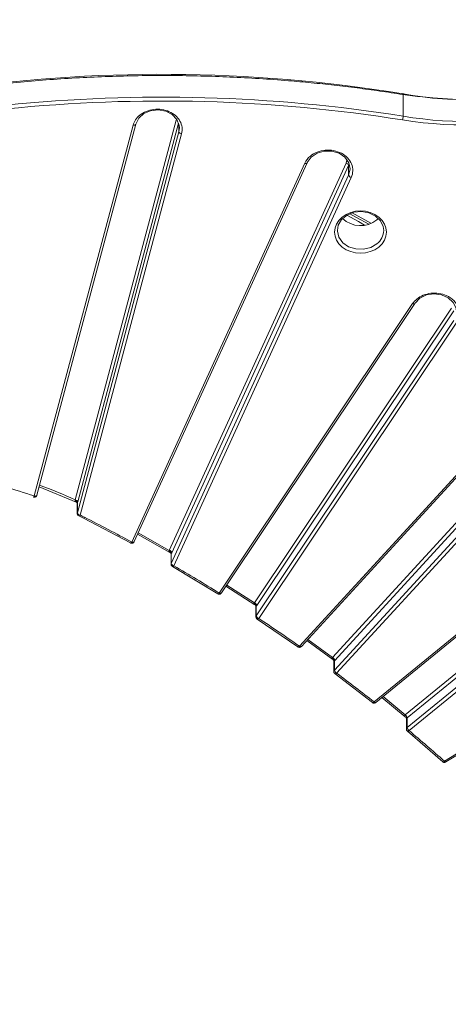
# Model space of a CAD drawing. Header units: millimetres. Extents: x 0 to 420, y 0 to 297.
# Tile 85 of 106: x 336 to 356, y 148 to 192. Entities that reach past the tile are written whole.
import ezdxf

# ---------------------------------------------------------------- set-up
doc = ezdxf.new("R2010")
doc.units = ezdxf.units.MM

msp = doc.modelspace()

# ---------------------------------------------------------------- linework, layer by layer
at = {"color": 7, "linetype": 'Continuous', "lineweight": 15}
for p, q in [((353.72074368, 187.90001704), (353.72074368, 188.91027043)), ((341.48466535, 187.49182833), (337.00783764, 170.6877277)), ((337.12862788, 170.72770535), (341.60544769, 187.53181674)), ((338.85419098, 170.51270004), (343.43895677, 187.72198123)), ((341.60680956, 187.5422921), (341.60544769, 187.53181674)), ((343.56110097, 187.19515611), (338.95876784, 169.91995156)), ((339.08091205, 169.82609526), (343.68324517, 187.10129981)), ((349.26201541, 185.76374326), (341.42210889, 168.60038624)), ((341.53580529, 168.62061312), (349.37570653, 185.78397445)), ((343.12137236, 168.22465466), (351.13590644, 185.77033447)), ((351.2530299, 185.66250153), (343.23849055, 168.11682602)), ((351.2530299, 185.22953272), (351.2530299, 185.66250153)), ((351.2530299, 185.22953272), (343.215265, 167.63301605)), ((343.33238319, 167.52518741), (351.37014282, 185.12170838)), ((352.26374557, 183.04468113), (351.4187355, 183.51490297)), ((352.53381204, 183.19687868), (352.60571456, 183.26192232)), ((354.15413973, 179.40374261), (345.38499267, 166.29050693)), ((345.48889782, 166.29318115), (354.25804488, 179.40641684)), ((363.52507529, 179.70225074), (349.02123836, 163.88188347)), ((349.11337401, 163.86957524), (363.61721357, 179.68993606)), ((346.98111489, 165.84703232), (355.90949801, 179.19837846)), ((356.0192089, 179.0773002), (347.09082577, 165.72595405)), ((350.5237261, 163.37295654), (365.12615504, 179.30086951)), ((365.22622746, 179.16754179), (350.62379062, 163.23963097)), ((356.0192089, 178.64433138), (347.06910698, 165.26050428)), ((347.17881522, 165.13943247), (356.12891451, 178.52325742)), ((365.22622746, 178.73457297), (350.6092684, 162.79082068)), ((350.70933292, 162.65749511), (365.32628935, 178.60124525)), ((337.23032032, 171.10942792), (338.90589199, 170.41282207)), ((375.11897263, 170.6051197), (355.59300416, 158.66977823)), ((355.6582027, 158.63528667), (375.1841738, 170.5706303)), ((338.95591503, 170.35079855), (338.95591503, 169.8982553)), ((338.95876784, 169.91995156), (338.95876784, 170.3602452)), ((339.02977211, 169.78493508), (339.2307678, 169.68460568)), ((339.2307678, 169.68460568), (341.36672267, 168.56131238)), ((341.68936469, 168.95678235), (343.15488701, 168.13185308)), ((361.24890313, 168.5748764), (352.40429741, 161.35289486)), ((352.48335963, 161.3282303), (361.32796535, 168.55021184)), ((343.20738618, 168.05718541), (343.20738618, 167.59734745)), ((343.215265, 167.63301605), (343.215265, 168.07083224)), ((353.82079503, 160.77728101), (362.66311956, 167.99739985)), ((362.75150677, 167.85306805), (353.90918224, 160.63294921)), ((343.23556398, 167.51829059), (343.26952117, 167.48992372)), ((343.27433381, 167.48753526), (345.32404042, 166.25450233)), ((362.75150677, 167.42009924), (353.90690104, 160.1981177)), ((353.99528825, 160.05378591), (362.83989398, 167.27576744)), ((345.69132123, 166.59588112), (347.00247018, 165.75445863)), ((347.05381557, 165.67857249), (347.05381557, 165.21159035)), ((347.06910698, 165.26050428), (347.06910698, 165.6957871)), ((347.08199338, 165.13253349), (347.11059528, 165.10864244)), ((347.11529992, 165.10497432), (348.95505201, 163.84913739)), ((349.35663245, 164.13491291), (350.53432603, 163.28063871)), ((350.5843359, 163.20327392), (350.5843359, 162.72965514)), ((350.6092684, 163.22446047), (350.62379062, 163.23963097)), ((350.6092684, 162.79082068), (350.6092684, 163.22446047)), ((350.6125137, 162.65059828), (350.63577876, 162.63116368)), ((350.64066516, 162.62643099), (352.33310611, 161.32364176)), ((352.75875767, 161.55310205), (353.82161426, 160.68514589)), ((353.90918224, 160.63294921), (353.90690104, 160.63109512)), ((353.90690104, 160.1981177), (353.90690104, 160.63109512)), ((353.87029124, 160.60441639), (353.87029124, 160.12594594)), ((353.89846904, 160.04688908), (353.91632613, 160.031969)), ((353.92168932, 160.02635672), (355.51695544, 158.64431061))]:
    msp.add_line(p, q, dxfattribs=at)
at = {"color": 8, "linetype": 'Continuous', "lineweight": 15}
for p, q in [((343.54900482, 187.58271483), (338.97633518, 170.41884374)), ((343.56110097, 187.19515611), (343.56110097, 187.5422959)), ((343.58396037, 187.36872196), (343.56110097, 187.19515611)), ((351.13590644, 185.77033447), (351.16618368, 185.91564591)), ((351.28029101, 185.73137594), (351.2530299, 185.66250153)), ((351.31588402, 185.49847654), (351.2530299, 185.22953272)), ((343.12137236, 168.22465466), (341.71617272, 169.01547471)), ((346.98111489, 165.84703232), (345.72816811, 166.650988)), ((350.5237261, 163.37295654), (349.40317837, 164.18568365)), ((352.81470761, 161.59879245), (353.82079503, 160.77728101))]:
    msp.add_line(p, q, dxfattribs=at)
at = {"color": 7, "linetype": 'Continuous', "lineweight": 15, "flags": 128}
for points in [[(353.69680427, 188.8822538), (353.7014773, 188.90040774), (353.70596068, 188.91510345), (353.7101016, 188.92575586), (353.71372623, 188.93196056), (353.71670285, 188.93348518), (353.71891556, 188.93026944), (353.72028534, 188.92242511), (353.72074368, 188.91027043)], [(341.60680956, 187.5422921), (341.73843416, 187.8047208), (341.97204624, 188.0145575), (342.27947062, 188.14649026), (342.62360754, 188.18462811), (342.9629687, 188.1243466), (343.2566137, 187.97292872), (343.46912337, 187.74863572), (343.57487245, 187.47851751), (343.58396037, 187.36872196)], [(349.37912833, 185.800239), (349.55516254, 186.04469251), (349.82296362, 186.22524882), (350.15024707, 186.32012348), (350.4975371, 186.31786933), (350.82293184, 186.21877242), (351.08720312, 186.03476604), (351.25846157, 185.78806052), (351.31605261, 185.50840515), (351.31588402, 185.49847654)], [(350.74135662, 182.72107674), (350.78499968, 182.96535173), (350.93681526, 183.2189036), (351.18122484, 183.418474), (351.49174438, 183.54243761), (351.83474597, 183.57734264), (352.17303765, 183.51942284), (352.46996483, 183.3749524), (352.69335893, 183.1595814), (352.81900132, 182.89665584), (352.84135232, 182.72030026)], [(354.26385061, 179.42698441), (354.48069087, 179.64849843), (354.777244, 179.79609199), (355.11773259, 179.85196843), (355.46108716, 179.80938463), (355.76590107, 179.67347914), (355.99541173, 179.46064191), (356.12192603, 179.1965441), (356.14128197, 179.01762249)], [(336.96700788, 170.64174013), (336.96734506, 170.6416327), (336.97340103, 170.64238945), (336.98077673, 170.64766495), (336.98919556, 170.6572462), (336.99833616, 170.67077182), (337.00783764, 170.6877277)], [(339.02979055, 169.78493293), (339.02735657, 169.78543132), (339.02582875, 169.78604605)], [(341.36228935, 168.56278893), (341.36440722, 168.56186891), (341.36669896, 168.56131882)], [(343.27431801, 167.48753956), (343.27212637, 167.4881112), (343.26954224, 167.48929568)], [(345.31892748, 166.25655092), (345.32198049, 166.25508692), (345.32401408, 166.25451092)], [(347.11528148, 165.10498077), (347.11340068, 165.10555251), (347.10986561, 165.1073283)], [(348.94930423, 163.85181611), (348.95335033, 163.84969198), (348.95502303, 163.84914814)], [(349.11337401, 163.86957524), (349.10444415, 163.86309432), (349.09199502, 163.85977079), (349.07683269, 163.86006477), (349.05953141, 163.86396761), (349.04076289, 163.87133516), (349.02123836, 163.88188347)], [(350.64065463, 162.62643529), (350.63919266, 162.62694046), (350.63457494, 162.62947531)], [(352.32669979, 161.32705599), (352.33188385, 161.32408891), (352.33307713, 161.32365251)], [(353.92166825, 160.02636532), (353.92074102, 160.0267222), (353.91491948, 160.03020966)], [(355.5098616, 158.64860443), (355.51631533, 158.64457075), (355.51692383, 158.64432351)]]:
    msp.add_lwpolyline(points, dxfattribs=at)
at = {"color": 8, "linetype": 'Continuous', "lineweight": 15, "flags": 128}
for points in [[(341.60544769, 187.53181674), (341.60445723, 187.52863394), (341.59751354, 187.51632861), (341.58622872, 187.50585568), (341.57103478, 187.49762376), (341.55251915, 187.49194466), (341.53140094, 187.48902265), (341.50849676, 187.48897815), (341.48466535, 187.49182833)], [(349.26201541, 185.76374326), (349.284859, 185.75817647), (349.30683331, 185.75558611), (349.3270796, 185.75609264), (349.34482606, 185.75966385), (349.35939043, 185.76615998), (349.37021164, 185.77534236), (349.37570653, 185.78397445)], [(351.16619422, 183.40955173), (351.69302982, 183.11870516), (351.9782955, 182.9594558)], [(351.3026341, 183.479544), (351.61582207, 183.30649438), (352.16220064, 183.00101084)], [(352.53381204, 182.11446095), (352.25250553, 181.95046022), (351.92122867, 181.86992786), (351.57587212, 181.88159011), (351.25387283, 181.98418225), (350.99011259, 182.16659265), (350.81318539, 182.40904797), (350.74225224, 182.68527693), (350.74135662, 182.72107674)], [(354.25804488, 179.40641684), (354.25549499, 179.40309655), (354.24536131, 179.39513805), (354.23171627, 179.39028736), (354.21509461, 179.38872726), (354.19612062, 179.39051575), (354.17554506, 179.39558182), (354.15413973, 179.40374261)], [(337.12862788, 170.72770535), (337.12764006, 170.7245247), (337.12068583, 170.71222797), (337.10939838, 170.7017529), (337.09420444, 170.69352098), (337.07569934, 170.68783327), (337.05458377, 170.68491341), (337.03166905, 170.68487751), (337.00783764, 170.6877277)], [(338.95591503, 169.89801439), (338.95641289, 169.90735151), (338.95876784, 169.91995156)], [(341.53580529, 168.62061312), (341.53031039, 168.61198103), (341.51948655, 168.6027965), (341.50492218, 168.59630037), (341.48717309, 168.59273561), (341.4669268, 168.59222908), (341.44495512, 168.594813), (341.42210889, 168.60038624)], [(345.48889782, 166.29318115), (345.48635057, 166.28986302), (345.47621425, 166.28190236), (345.46256921, 166.27705168), (345.44594228, 166.27549588), (345.4269762, 166.27728222), (345.40639273, 166.28235044), (345.38499267, 166.29050693)], [(352.48335963, 161.3282303), (352.47779097, 161.32495358), (352.46680118, 161.32299373), (352.45340375, 161.32496112), (352.43812552, 161.33076537), (352.42154074, 161.34019994), (352.40429741, 161.35289486)], [(355.6582027, 158.63528667), (355.65529193, 158.63390867), (355.64597748, 158.63313612), (355.63462154, 158.63654678), (355.62167192, 158.64400293), (355.60762121, 158.65522277), (355.59300416, 158.66977823)]]:
    msp.add_lwpolyline(points, dxfattribs=at)
at = {"color": 7, "linetype": 'Continuous', "lineweight": 15}
for centre, radius, start, end in [((356.66475818, 205.81382428), 17.15801137, 260.120158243, 307.879685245), ((356.62936655, 204.9455198), 17.29188398, 260.316390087, 307.6834534), ((342.80383448, 122.07326514), 67.72270065, 80.7234361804, 116.3240776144), ((342.81293765, 119.23131686), 69.5296384, 80.9741566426, 95.8577675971), ((352.82852302, 187.93611976), 0.89295079, 346.500759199, 357.682854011), ((343.68820172, 187.23415738), 0.13294999, 197.058795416, 267.863441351), ((351.10800749, 185.62250817), 0.15043592, 15.417453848, 79.31239646), ((351.39804913, 185.2695317), 0.15043436, 195.419839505, 259.309429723), ((351.79278652, 184.1242637), 1.1870812, 226.588789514, 308.626547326), ((338.84923728, 170.37984619), 0.13294617, 17.057625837, 87.864610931), ((338.83455705, 170.35582907), 0.12428927, 2.036208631, 79.877618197), ((339.08586961, 169.95895415), 0.13295135, 197.059209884, 267.863026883), ((343.09346328, 168.07682283), 0.15044323, 15.420568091, 79.308991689), ((343.08028198, 168.06763905), 0.13502078, 1.355148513, 74.356079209), ((343.36029228, 167.67301924), 0.15044323, 195.420568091, 259.308991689), ((346.91790883, 165.68908032), 0.15134682, 2.539835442, 68.499719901), ((346.92465191, 165.68562584), 0.17099742, 13.641202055, 70.719213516), ((347.2352666, 165.30082696), 0.17098228, 193.640526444, 250.721558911), ((350.43215419, 163.20863994), 0.17781938, 5.104334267, 61.386421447), ((350.43153352, 163.19955009), 0.1963906, 11.776090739, 62.002387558), ((350.80154649, 162.83091731), 0.19641437, 191.779340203, 241.999138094), ((353.68425776, 160.59619918), 0.2253614, 8.907769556, 53.069577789), ((353.68275575, 160.59351769), 0.22983429, 9.878823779, 53.086867), ((354.13332753, 160.23754922), 0.22983429, 189.878823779, 233.086867)]:
    msp.add_arc(centre, radius, start, end, dxfattribs=at)
at = {"color": 8, "linetype": 'Continuous', "lineweight": 15}
for centre, radius, start, end in [((343.40143991, 187.50894189), 0.21631753, 64.06092474, 80.012448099), ((352.06439876, 182.73372523), 0.77706954, 307.162771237, 359.010085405), ((339.01228858, 169.85899577), 0.07610271, 283.295791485, 334.385296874), ((339.21097721, 169.76440256), 0.08220662, 283.913316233, 331.47749316), ((341.35078629, 168.64271612), 0.08293813, 281.061466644, 329.310918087), ((343.29278353, 167.59718879), 0.08539739, 155.194716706, 180.055180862), ((343.26514734, 167.56528529), 0.07828473, 276.727362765, 329.189148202), ((345.31528019, 166.33895448), 0.08489402, 275.905036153, 325.202154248), ((347.14083508, 165.21123941), 0.08701694, 145.517626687, 179.926129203), ((347.11254333, 165.18583869), 0.08090427, 271.939506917, 324.99875297), ((348.95300247, 163.93657139), 0.08744659, 271.324010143, 321.289435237), ((350.67450301, 162.72856903), 0.09017107, 136.340384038, 179.462939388), ((350.64407935, 162.71032202), 0.0839566, 267.662169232, 321.00763109), ((352.33761869, 161.41394177), 0.09040341, 267.120444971, 317.524706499), ((353.96332991, 160.12412655), 0.09305326, 127.330715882, 178.985640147), ((353.93126564, 160.11313726), 0.08730108, 263.688466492, 317.168334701), ((355.52807383, 158.73742156), 0.09376336, 263.170431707, 313.827657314)]:
    msp.add_arc(centre, radius, start, end, dxfattribs=at)
at = {"color": 7, "linetype": 'Continuous', "lineweight": 15}
for points in [[(353.69680357, 187.72768116), (358.63505026, 186.94093119), (363.7305459, 188.21137327), (367.28825886, 191.1163911)], [(335.73237633, 188.22446056), (341.71474701, 188.83819081), (347.77899167, 188.67049318), (353.69680357, 187.72768116)], [(341.78845922, 187.94612011), (341.63596508, 187.82160242), (341.5305058, 187.66390043), (341.48466413, 187.49183014)], [(349.52058485, 186.09228102), (349.40655538, 185.99917131), (349.31836683, 185.88712226), (349.26201153, 185.76374752)], [(354.34603315, 179.61305336), (354.27017521, 179.55111225), (354.20555292, 179.48062415), (354.15413941, 179.40374127)], [(337.00784018, 170.68772436), (336.12020889, 170.99440063), (335.2014834, 171.23695605), (334.26199169, 171.41266391)], [(338.85419016, 170.51270035), (338.33039911, 170.76067212), (337.79129385, 170.98451654), (337.23733331, 171.18404307)], [(338.85640047, 170.4781873), (338.85545793, 170.48817004), (338.85483413, 170.49981151), (338.85419016, 170.51270035)], [(338.95877012, 170.36024336), (338.96448139, 170.37679063), (338.9703457, 170.39636761), (338.97633352, 170.41884336)], [(339.28320611, 169.72514821), (339.21455121, 169.75996356), (339.1501739, 169.79208873), (339.08091348, 169.82609502)], [(341.42210645, 168.60038709), (340.71121595, 168.98783161), (340.00927808, 169.35695233), (339.28320611, 169.72514821)], [(343.11669174, 168.19765716), (343.11811386, 168.20569531), (343.11974323, 168.21476585), (343.12137076, 168.22465469)], [(343.21526622, 168.07083129), (343.22288064, 168.08426701), (343.23062768, 168.09961347), (343.23848948, 168.11682476)], [(345.3849916, 166.29050804), (344.70386372, 166.71449661), (344.03021261, 167.11970991), (343.33238494, 167.52518797)], [(346.97337938, 165.82989577), (346.97590909, 165.83517179), (346.97851323, 165.84090618), (346.98111675, 165.847029)], [(347.06910686, 165.69578875), (347.07628938, 165.70498522), (347.08353063, 165.71504194), (347.09082663, 165.72595224)], [(349.02123731, 163.88188485), (348.40994534, 164.31242419), (347.80614063, 164.72455153), (347.17881673, 165.13943033)], [(350.51731322, 163.36474209), (350.51944173, 163.36736086), (350.52158279, 163.37010295), (350.52372375, 163.37295753)], [(352.40429983, 161.35289398), (351.84241485, 161.79857352), (351.28735966, 162.22579524), (350.7093359, 162.65749471)], [(353.81966597, 160.77634472), (353.82004166, 160.77665449), (353.82041738, 160.77696629), (353.82079311, 160.77728008)], [(355.59300659, 158.66977828), (355.06431352, 159.14175827), (354.54110425, 159.59498349), (353.99529009, 160.05378551)]]:
    msp.add_open_spline(points, degree=3, dxfattribs=at)
for points, knots in [([(353.69680427, 188.8822538), (354.29662535, 188.8040974), (355.49631072, 188.64777895), (357.33937224, 188.64024707), (359.18947746, 188.80429019), (361.02222699, 189.16114421), (362.78350591, 189.70298425), (364.4461114, 190.40281197), (365.44487374, 190.9988045), (365.94007391, 191.29430582)], [0, 0, 0, 0, 0.1401929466, 0.2803959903, 0.4243480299, 0.5694166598, 0.7144854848, 0.8584379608, 1, 1, 1, 1]), ([(312.83829565, 182.75858546), (312.98682638, 182.83346089), (313.28383892, 182.98318709), (313.73248261, 183.20348858), (314.18330199, 183.42059385), (314.63652824, 183.63419894), (315.09209943, 183.84438525), (315.5500321, 184.05113097), (316.01032196, 184.25444197), (316.47296956, 184.45431654), (316.93797694, 184.65075561), (318.03816584, 185.10509249), (319.79589045, 185.78136785), (322.25277805, 186.61443081), (324.76225762, 187.3549588), (327.32294121, 188.00089056), (329.92200072, 188.54847107), (332.55372094, 188.99558218), (335.20843983, 189.34077991), (337.87614943, 189.58256708), (340.55093608, 189.72129805), (343.21882106, 189.75674566), (345.87797379, 189.69043572), (347.98925584, 189.55695628), (349.56161295, 189.41543563), (350.59985584, 189.30622193), (351.63522295, 189.18111891), (352.66805653, 189.04152947), (353.35382739, 188.93535691), (353.69680357, 188.88225658)], [0, 0, 0, 0, 0.012314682, 0.0246253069, 0.0369329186, 0.0492385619, 0.0615432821, 0.0738481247, 0.0861541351, 0.0984623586, 0.1107738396, 0.123089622, 0.1854410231, 0.2477985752, 0.3107052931, 0.3736182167, 0.4368063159, 0.5000006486, 0.5631887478, 0.6263830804, 0.6892897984, 0.752202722, 0.8145541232, 0.8769116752, 0.9015367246, 0.9261497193, 0.9507590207, 0.9753729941, 1, 1, 1, 1]), ([(343.68324457, 187.10130161), (343.73491097, 187.29523543), (343.70826166, 187.49763542), (343.50631903, 187.85870378), (343.33643926, 188.00769288), (342.90977966, 188.19792547), (342.66443745, 188.23406933), (342.18326287, 188.17757903), (341.96032952, 188.08645922), (341.78845922, 187.94612011)], [0, 0, 0, 0, 0.25, 0.25, 0.5, 0.5, 0.75, 0.75, 1, 1, 1, 1]), ([(351.37014842, 185.12170605), (351.4598967, 185.31818574), (351.46461178, 185.5338528), (351.30240648, 185.93179309), (351.14034896, 186.10213621), (350.70825283, 186.3288825), (350.45116831, 186.37848791), (349.94047762, 186.33365579), (349.70218177, 186.24056232), (349.52058485, 186.09228102)], [0, 0, 0, 0, 0.25, 0.25, 0.5, 0.5, 0.75, 0.75, 1, 1, 1, 1]), ([(352.6222022, 181.97012686), (353.08076105, 182.34455887), (353.08076105, 182.95254148), (352.16364336, 183.7014055), (351.41906011, 183.7014055), (350.96050127, 183.32697349)], [0, 0, 0, 0, 0.5, 0.5, 1, 1, 1, 1]), ([(350.96050127, 183.32697349), (350.50194242, 182.95254148), (350.50194242, 182.34455887), (351.41906011, 181.59569485), (352.16364336, 181.59569485), (352.6222022, 181.97012686)], [0, 0, 0, 0, 0.5, 0.5, 1, 1, 1, 1]), ([(355.68068338, 179.76974242), (355.46735359, 179.86485872), (355.22201137, 179.90100257), (354.74083679, 179.84451227), (354.51790344, 179.75339247), (354.34603315, 179.61305336)], [0, 0, 0, 0, 0.5, 0.5, 1, 1, 1, 1]), ([(356.12891714, 178.52325697), (356.27190592, 178.73707994), (356.30501563, 178.98854626), (356.13690011, 179.45605577), (355.94254778, 179.65298625), (355.68068338, 179.76974242)], [0, 0, 0, 0, 0.5, 0.5, 1, 1, 1, 1]), ([(336.96691569, 170.64202619), (336.96777386, 170.64164708), (336.98079901, 170.63589308), (337.01036407, 170.63306623), (337.0535034, 170.64039477), (337.09277859, 170.66484563), (337.11951634, 170.69624688), (337.12454247, 170.72004584), (337.12629136, 170.72832693)], [0, 0, 0, 0, 0.0137591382, 0.2088334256, 0.4219297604, 0.6461630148, 0.8768788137, 1, 1, 1, 1]), ([(338.90897398, 170.4216832), (338.89554329, 170.4292006), (338.87589801, 170.44019642), (338.86010433, 170.46106413), (338.85755063, 170.47286943), (338.85640105, 170.47818373)], [0, 0, 0, 0, 0.5430213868, 0.7942857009, 1, 1, 1, 1]), ([(338.9136233, 170.41792943), (338.92154444, 170.41327739), (338.93452663, 170.40565302), (338.95298203, 170.37724416), (338.95505801, 170.35933022), (338.95615474, 170.34986632)], [0, 0, 0, 0, 0.4247153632, 0.6960784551, 1, 1, 1, 1]), ([(338.95712675, 169.89813915), (338.95755806, 169.88669701), (338.95842791, 169.86362075), (338.97065465, 169.83715756), (338.98083169, 169.82355671), (338.98409283, 169.81919844)], [0, 0, 0, 0, 0.400603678, 0.8079289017, 1, 1, 1, 1]), ([(338.98409283, 169.81919844), (338.99513603, 169.807407), (339.00764254, 169.79405311), (339.02416669, 169.78721788), (339.02610007, 169.78641814)], [0, 0, 0, 0, 0.8829966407, 1, 1, 1, 1]), ([(341.3624711, 168.56279969), (341.3694653, 168.55944673), (341.3884882, 168.55032731), (341.42445126, 168.54534163), (341.46795884, 168.55311116), (341.50647062, 168.57770324), (341.53048472, 168.60293359), (341.53478796, 168.61971841), (341.53517835, 168.62124115)], [0, 0, 0, 0, 0.1135013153, 0.3087019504, 0.5218737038, 0.7461751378, 0.9769725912, 1, 1, 1, 1]), ([(343.15628049, 168.13486198), (343.1444557, 168.14348822), (343.12705548, 168.15618175), (343.11592009, 168.17928317), (343.11645105, 168.19197365), (343.11668879, 168.19765599)], [0, 0, 0, 0, 0.5394301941, 0.7937734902, 1, 1, 1, 1]), ([(343.16812902, 168.12539269), (343.17723399, 168.11899672), (343.19683091, 168.10523046), (343.20370728, 168.07369347), (343.20738881, 168.05680894)], [0, 0, 0, 0, 0.46461186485, 1, 1, 1, 1]), ([(343.2085979, 167.59723131), (343.20902636, 167.58579017), (343.20989058, 167.56271255), (343.22213018, 167.5362548), (343.23230413, 167.52264979), (343.23556398, 167.51829059)], [0, 0, 0, 0, 0.4005444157, 0.8079275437, 1, 1, 1, 1]), ([(345.31935422, 166.2575575), (345.32101138, 166.25609276), (345.32873738, 166.2492639), (345.35168016, 166.24153903), (345.38724633, 166.23501883), (345.43031106, 166.24366532), (345.46697557, 166.26388091), (345.48140985, 166.285539), (345.4872857, 166.29435549)], [0, 0, 0, 0, 0.0344995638, 0.1608433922, 0.3690551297, 0.5964644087, 0.8357303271, 1, 1, 1, 1]), ([(347.00372141, 165.75696855), (346.99155056, 165.76790893), (346.97434087, 165.78337873), (346.96731108, 165.81053347), (346.97150819, 165.82392767), (346.97337831, 165.8298958)], [0, 0, 0, 0, 0.57249613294, 0.80951459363, 1, 1, 1, 1]), ([(347.01707142, 165.74587299), (347.02562424, 165.739083), (347.0442193, 165.72432059), (347.05046755, 165.69351482), (347.05384192, 165.6768782)], [0, 0, 0, 0, 0.4599511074, 1, 1, 1, 1]), ([(347.06910698, 165.6957871), (347.06570563, 165.69210248), (347.05807089, 165.68383189), (347.05338732, 165.67786672), (347.05522284, 165.6784997), (347.05597033, 165.67875747)], [0, 0, 0, 0, 0.32261293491, 0.72414371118, 1, 1, 1, 1]), ([(347.0550273, 165.21147421), (347.05545962, 165.2000327), (347.05633154, 165.17695707), (347.06855949, 165.1504959), (347.07873325, 165.13689259), (347.08199338, 165.13253349)], [0, 0, 0, 0, 0.4005894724, 0.8079225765, 1, 1, 1, 1]), ([(348.95032629, 163.85334317), (348.95365944, 163.85028341), (348.96297673, 163.84173034), (348.98778904, 163.8327333), (349.02360752, 163.82639509), (349.06625049, 163.83530418), (349.0983055, 163.85133836), (349.10963505, 163.86731801), (349.11208326, 163.87077108)], [0, 0, 0, 0, 0.075060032, 0.2098181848, 0.4318965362, 0.6744509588, 0.9296516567, 1, 1, 1, 1]), ([(350.53529541, 163.28245393), (350.5230397, 163.29575197), (350.50623439, 163.31398657), (350.50623279, 163.34242723), (350.5109677, 163.35586555), (350.51526522, 163.36187851), (350.51731188, 163.36474215)], [0, 0, 0, 0, 0.5984480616, 0.8206062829, 0.9145649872, 1, 1, 1, 1]), ([(350.5497149, 163.26998158), (350.55516193, 163.26533545), (350.56498056, 163.25696051), (350.58071078, 163.23132828), (350.58301636, 163.21158511), (350.58433327, 163.20030821)], [0, 0, 0, 0, 0.3482425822, 0.6277291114, 1, 1, 1, 1]), ([(350.6092684, 163.22446047), (350.6068026, 163.22223722), (350.60162356, 163.21756763), (350.59320716, 163.20993117), (350.58471022, 163.20190669), (350.58655546, 163.2027868), (350.58761282, 163.20329113)], [0, 0, 0, 0, 0.12200818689, 0.25626036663, 0.57382414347, 1, 1, 1, 1]), ([(350.58554762, 162.729539), (350.58597839, 162.71809657), (350.58684713, 162.69502004), (350.59908049, 162.66856064), (350.6092537, 162.65495743), (350.6125137, 162.65059828)], [0, 0, 0, 0, 0.4006069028, 0.8079247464, 1, 1, 1, 1]), ([(352.32804849, 161.32881102), (352.33305289, 161.32410268), (352.34398336, 161.31381888), (352.37080953, 161.30356225), (352.40641176, 161.29775677), (352.4486322, 161.30471514), (352.47168096, 161.32104454), (352.48276167, 161.3288949)], [0, 0, 0, 0, 0.1213525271, 0.2650545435, 0.5018721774, 0.7605248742, 1, 1, 1, 1]), ([(353.82313682, 160.68681493), (353.82256418, 160.6871901), (353.80782433, 160.69684718), (353.79901612, 160.72001514), (353.79883649, 160.74812983), (353.80829351, 160.76562274), (353.81598532, 160.77287567), (353.81966497, 160.77634536)], [0, 0, 0, 0, 0.0197657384, 0.508772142, 0.7832113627, 0.8962916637, 1, 1, 1, 1]), ([(353.83889184, 160.67119129), (353.84410253, 160.66616308), (353.85352318, 160.65707236), (353.86704545, 160.63226133), (353.86910725, 160.61337659), (353.8702886, 160.60255614)], [0, 0, 0, 0, 0.3457789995, 0.6251491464, 1, 1, 1, 1]), ([(353.90690104, 160.63109512), (353.90299594, 160.62799874), (353.89482692, 160.62152149), (353.88144197, 160.61101146), (353.87099029, 160.60278977), (353.87199348, 160.60382147), (353.87250922, 160.60435186)], [0, 0, 0, 0, 0.1325286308, 0.2772343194, 0.6284323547, 1, 1, 1, 1]), ([(353.87149242, 160.12589432), (353.87192553, 160.11443032), (353.87279816, 160.09133225), (353.8850305, 160.06484815), (353.89520781, 160.05124734), (353.89846904, 160.04688908)], [0, 0, 0, 0, 0.4010630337, 0.808076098, 1, 1, 1, 1]), ([(355.51119976, 158.65033795), (355.51792683, 158.64389199), (355.53053649, 158.63180925), (355.55946501, 158.62031631), (355.59503809, 158.61489697), (355.63193566, 158.61996433), (355.65055937, 158.6326428), (355.65709371, 158.63709119)], [0, 0, 0, 0, 0.1742164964, 0.3265630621, 0.5776042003, 0.8517976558, 1, 1, 1, 1]), ([(361.06296499, 148.21286505), (359.5699515, 146.2498654), (357.9463836, 144.36631407), (355.31709205, 141.65908573), (354.40802265, 140.7761916), (352.52537932, 139.05114197), (351.55445212, 138.21138702), (350.55391433, 137.39440708)], [0, 0, 0, 0, 0.5, 0.5, 0.75, 0.75, 1, 1, 1, 1]), ([(350.55391434, 137.68305093), (352.55355266, 139.31583865), (354.42870737, 141.03405423), (357.93252718, 144.63965584), (359.56123135, 146.52704409), (361.06296499, 148.50150891)], [0, 0, 0, 0, 0.5, 0.5, 1, 1, 1, 1]), ([(350.73069103, 137.10573976), (351.73461817, 137.92548725), (352.70883442, 138.7680869), (354.59785526, 140.49898019), (355.51000416, 141.38486515), (358.14820252, 144.10126432), (359.77727032, 145.99119624), (361.27534144, 147.96084562)], [0, 0, 0, 0, 0.25, 0.25, 0.5, 0.5, 1, 1, 1, 1])]:
    msp.add_open_spline(points, degree=3, knots=knots, dxfattribs=at)

doc.saveas('drawing.dxf')
